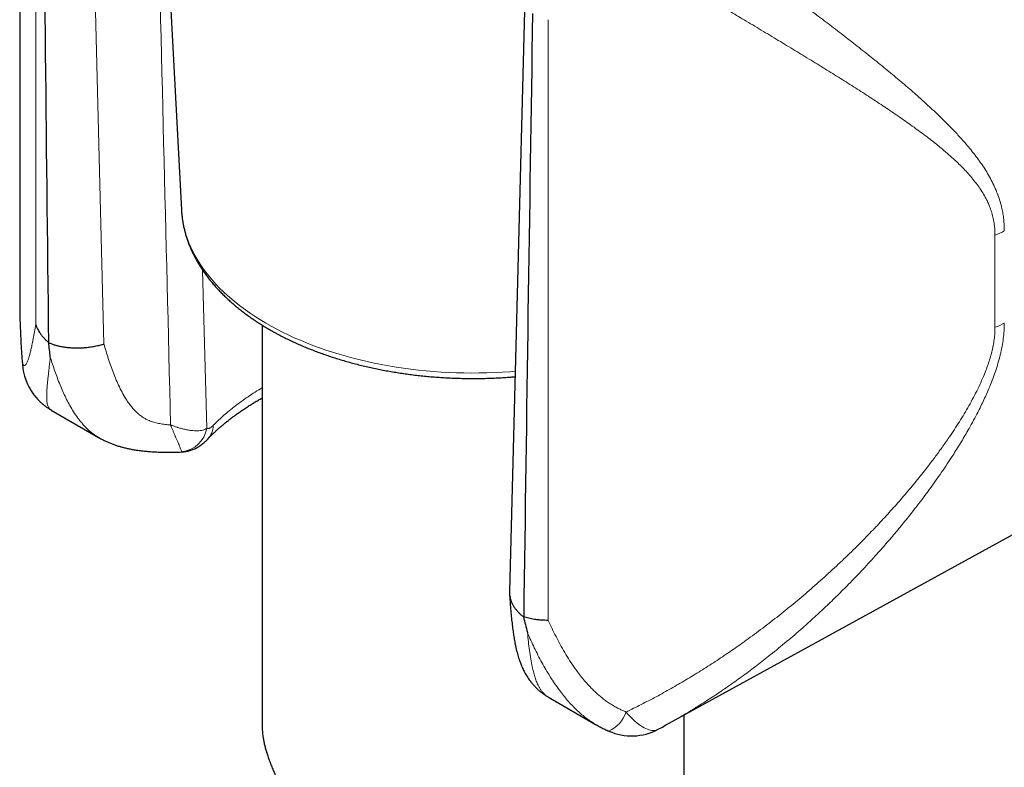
# Model space of a CAD drawing. Header units: millimetres. Extents: x 8 to 825, y 12 to 755.
# Tile 45 of 62: x 758 to 793, y 73 to 100. Entities that reach past the tile are written whole.
import ezdxf

# ---------------------------------------------------------------- set-up
doc = ezdxf.new("R2010")
doc.units = ezdxf.units.MM

msp = doc.modelspace()

# ---------------------------------------------------------------- linework, layer by layer
at = {"color": 7, "linetype": 'Continuous', "lineweight": 30}
for p, q in [((762.254, 116.439), (763.51, 92.782)), ((757.764, 114.418), (757.764, 89.675)), ((775.707, 100.355), (775.164, 79.224)), ((763.51, 92.785), (763.51, 92.782)), ((780.691, 74.451), (812.914, 92.145)), ((757.764, 89.681), (757.765, 89.675)), ((766.376, 88.683), (766.376, 74.45)), ((758.788, 88.067), (758.797, 88.054)), ((758.089, 86.492), (758.093, 86.484)), ((758.887, 85.658), (760.565, 84.689)), ((775.672, 78.32), (775.664, 78.317)), ((776.55, 75.461), (778.226, 74.494)), ((781.376, 71.855), (781.376, 74.827)), ((780.706, 74.461), (780.69, 74.452))]:
    msp.add_line(p, q, dxfattribs=at)
at = {"color": 252, "linetype": 'Continuous', "lineweight": 0}
for p, q in [((758.331, 88.705), (758.331, 110.047)), ((760.214, 109.664), (760.754, 88.01)), ((776.544, 99.532), (776.544, 78.191)), ((792.417, 88.604), (792.417, 91.875)), ((764.263, 90.636), (764.407, 85.012))]:
    msp.add_line(p, q, dxfattribs=at)
at = {"color": 252, "linetype": 'Continuous', "lineweight": 0, "flags": 128}
for points in [[(763.51, 92.782), (763.516, 92.683), (763.533, 92.526), (763.556, 92.37), (763.587, 92.215), (763.624, 92.059), (763.669, 91.905), (763.72, 91.751), (763.779, 91.598), (763.844, 91.446), (763.917, 91.295), (763.996, 91.145), (764.082, 90.996), (764.174, 90.849), (764.274, 90.703), (764.38, 90.558), (764.492, 90.416), (764.611, 90.275), (764.736, 90.136), (764.867, 89.999), (765.005, 89.864), (765.149, 89.731), (765.298, 89.6), (765.454, 89.471), (765.615, 89.345), (765.782, 89.222), (765.955, 89.101), (766.133, 88.982), (766.316, 88.867), (766.504, 88.754), (766.698, 88.644), (766.896, 88.537), (767.099, 88.433), (767.307, 88.332), (767.52, 88.234), (767.736, 88.14), (767.957, 88.049), (768.182, 87.961), (768.411, 87.877), (768.644, 87.796), (768.88, 87.719), (769.119, 87.645), (769.362, 87.575), (769.608, 87.509), (769.857, 87.446), (770.109, 87.387), (770.363, 87.332), (770.62, 87.281), (770.879, 87.234), (771.139, 87.19), (771.402, 87.151), (771.667, 87.116), (771.933, 87.084), (772.2, 87.057), (772.469, 87.034), (772.738, 87.014), (773.008, 86.999), (773.279, 86.988), (773.55, 86.981), (773.822, 86.978), (774.093, 86.98), (774.365, 86.985), (774.636, 86.994), (774.906, 87.008), (775.176, 87.026), (775.365, 87.04)], [(757.867, 87.312), (757.863, 87.276), (757.864, 87.256)], [(780.449, 74.32), (780.417, 74.305), (780.374, 74.291), (780.328, 74.282), (780.28, 74.279), (780.23, 74.282), (780.177, 74.29), (780.123, 74.303), (780.066, 74.322), (780.008, 74.346), (779.948, 74.376), (779.887, 74.41), (779.825, 74.45), (779.761, 74.495), (779.697, 74.545), (779.633, 74.599), (779.568, 74.658), (779.503, 74.721), (779.438, 74.788), (779.373, 74.859), (779.308, 74.934)]]:
    msp.add_lwpolyline(points, dxfattribs=at)
at = {"color": 252, "linetype": 'Continuous', "lineweight": 0}
for centre, radius, start, end in [((791.667, 93.982), 2.236, 289.592, 298.9142), ((791.667, 90.71), 2.236, 289.592, 298.9142), ((759.797, 87.394), 1.932, 182.4417, 207.835), ((763.897, 85.138), 0.746, 317.1697, 358.6553), ((763.423, 85.173), 0.997, 275.7291, 350.7134), ((778.221, 75.303), 1.148, 294.2697, 341.2703)]:
    msp.add_arc(centre, radius, start, end, dxfattribs=at)
at = {"color": 7, "linetype": 'Continuous', "lineweight": 30}
for centre, start, end in [((759.857, 87.426), 184.8702, 207.8496), ((779.506, 76.083), 245.9974, 298.1443)]:
    msp.add_arc(centre, 2, start, end, dxfattribs=at)
for centre, major_axis, start_param, end_param in [((760.276, 82.86), (-1.404, 112.427), 1.328582, 1.524311), ((777.007, 73.123), (1.425, 110.794), 1.328288, 1.524035)]:
    msp.add_ellipse(centre, major_axis=major_axis, ratio=0.012668, start_param=start_param, end_param=end_param, dxfattribs=at)
at = {"color": 252, "linetype": 'Continuous', "lineweight": 0}
for points, knots in [([(763.126, 85.133), (762.961, 91.814), (762.732, 101.035), (762.509, 110.257), (762.447, 112.797)], [0, 0, 0, 0, 0.724565, 1, 1, 1, 1]), ([(780.213, 103.941), (780.394, 103.813), (780.757, 103.559), (781.296, 103.178), (781.831, 102.799), (782.362, 102.421), (782.888, 102.045), (783.409, 101.67), (783.924, 101.296), (784.453, 100.911), (784.993, 100.513), (785.544, 100.105), (786.086, 99.698), (786.62, 99.293), (787.142, 98.89), (787.654, 98.49), (788.158, 98.089), (788.654, 97.685), (789.141, 97.278), (789.562, 96.914), (789.923, 96.592), (790.227, 96.312), (790.554, 96), (790.869, 95.684), (791.171, 95.363), (791.402, 95.101), (791.595, 94.867), (791.755, 94.662), (791.909, 94.451), (792.054, 94.234), (792.191, 94.01), (792.318, 93.777), (792.428, 93.543), (792.523, 93.308), (792.601, 93.073), (792.659, 92.848), (792.701, 92.635), (792.728, 92.436), (792.745, 92.233), (792.747, 92.094), (792.748, 92.025)], [0, 0, 0, 0, 0.032292, 0.064585, 0.097086, 0.129597, 0.162109, 0.194611, 0.22732, 0.260029, 0.296379, 0.33273, 0.369223, 0.405722, 0.442216, 0.478605, 0.514995, 0.552214, 0.589439, 0.626658, 0.651887, 0.677119, 0.702348, 0.73574, 0.760824, 0.785908, 0.80262, 0.819333, 0.83631, 0.85329, 0.870265, 0.887475, 0.904684, 0.920343, 0.93601, 0.951665, 0.963743, 0.975834, 0.987924, 1, 1, 1, 1]), ([(792.417, 91.875), (792.416, 91.93), (792.414, 92.041), (792.398, 92.221), (792.368, 92.415), (792.32, 92.621), (792.261, 92.802), (792.198, 92.963), (792.137, 93.099), (792.055, 93.257), (791.951, 93.434), (791.816, 93.634), (791.671, 93.825), (791.515, 94.011), (791.351, 94.189), (791.181, 94.363), (790.973, 94.562), (790.723, 94.786), (790.391, 95.064), (789.999, 95.373), (789.542, 95.711), (789.059, 96.052), (788.561, 96.391), (788.049, 96.729), (787.526, 97.066), (786.992, 97.404), (786.444, 97.745), (785.882, 98.091), (785.306, 98.443), (784.717, 98.799), (784.116, 99.16), (783.531, 99.51), (782.968, 99.846), (782.427, 100.167), (781.879, 100.492), (781.325, 100.821), (780.765, 101.152), (780.2, 101.487), (779.629, 101.825), (779.244, 102.053), (779.052, 102.168)], [0, 0, 0, 0, 0.009802, 0.019605, 0.033002, 0.046416, 0.059819, 0.070098, 0.080377, 0.089578, 0.105765, 0.121953, 0.138302, 0.154656, 0.171007, 0.187199, 0.203392, 0.228552, 0.253714, 0.288148, 0.324884, 0.361621, 0.39851, 0.435404, 0.472293, 0.509065, 0.545837, 0.583459, 0.621086, 0.658708, 0.696971, 0.735234, 0.768129, 0.801024, 0.834111, 0.867208, 0.900304, 0.93339, 0.966695, 1, 1, 1, 1]), ([(757.765, 89.675), (757.765, 89.493), (757.767, 89.108), (757.786, 88.521), (757.817, 87.914), (757.85, 87.513), (757.867, 87.312)], [0, 0, 0, 0, 0.228413, 0.4852, 0.7426, 1, 1, 1, 1]), ([(757.867, 87.312), (757.875, 87.296), (757.89, 87.266), (757.913, 87.246), (757.936, 87.241), (757.959, 87.252), (757.983, 87.277), (758.007, 87.315), (758.031, 87.365), (758.059, 87.436), (758.092, 87.534), (758.128, 87.662), (758.164, 87.806), (758.202, 87.982), (758.244, 88.193), (758.288, 88.441), (758.317, 88.617), (758.331, 88.705)], [0, 0, 0, 0, 0.054862, 0.101285, 0.147772, 0.19421, 0.242399, 0.290634, 0.338842, 0.388303, 0.463752, 0.539295, 0.614882, 0.690392, 0.793569, 0.896796, 1, 1, 1, 1]), ([(779.308, 74.934), (779.487, 75.022), (779.845, 75.196), (780.378, 75.475), (780.907, 75.767), (781.434, 76.073), (781.957, 76.392), (782.477, 76.725), (782.992, 77.07), (783.531, 77.447), (784.092, 77.859), (784.674, 78.306), (785.247, 78.768), (785.813, 79.246), (786.37, 79.738), (786.917, 80.242), (787.45, 80.758), (787.943, 81.255), (788.397, 81.734), (788.815, 82.193), (789.223, 82.66), (789.621, 83.137), (789.971, 83.576), (790.275, 83.975), (790.537, 84.332), (790.769, 84.665), (790.974, 84.97), (791.153, 85.248), (791.325, 85.529), (791.492, 85.815), (791.653, 86.107), (791.805, 86.406), (791.946, 86.707), (792.061, 86.982), (792.154, 87.23), (792.227, 87.45), (792.29, 87.672), (792.342, 87.895), (792.382, 88.118), (792.405, 88.31), (792.415, 88.472), (792.416, 88.56), (792.417, 88.604)], [0, 0, 0, 0, 0.031568, 0.063145, 0.094723, 0.126292, 0.15815, 0.190016, 0.221883, 0.253742, 0.291075, 0.328421, 0.365767, 0.403101, 0.440665, 0.478228, 0.515332, 0.552435, 0.583449, 0.614473, 0.6455, 0.676521, 0.707531, 0.72969, 0.75185, 0.774007, 0.790673, 0.807338, 0.823933, 0.840527, 0.857663, 0.874813, 0.891954, 0.909079, 0.921447, 0.933819, 0.946184, 0.958861, 0.971549, 0.984223, 0.992112, 1, 1, 1, 1]), ([(792.748, 88.753), (792.746, 88.662), (792.743, 88.48), (792.714, 88.201), (792.669, 87.914), (792.605, 87.623), (792.526, 87.326), (792.431, 87.027), (792.322, 86.726), (792.21, 86.448), (792.101, 86.196), (791.997, 85.969), (791.888, 85.744), (791.762, 85.495), (791.617, 85.224), (791.425, 84.879), (791.192, 84.485), (790.945, 84.091), (790.72, 83.748), (790.45, 83.347), (790.095, 82.847), (789.687, 82.304), (789.304, 81.818), (788.951, 81.386), (788.591, 80.962), (788.183, 80.499), (787.726, 80), (787.256, 79.51), (786.817, 79.072), (786.413, 78.682), (786.003, 78.301), (785.538, 77.883), (785.016, 77.434), (784.472, 76.988), (783.958, 76.588), (783.476, 76.227), (782.988, 75.878), (782.493, 75.541), (781.993, 75.217), (781.486, 74.905), (781.057, 74.653), (780.795, 74.51), (780.706, 74.461)], [0, 0, 0, 0, 0.016099, 0.032215, 0.048317, 0.064937, 0.081571, 0.098196, 0.115241, 0.132315, 0.145199, 0.158082, 0.170992, 0.183902, 0.200964, 0.218035, 0.244383, 0.27075, 0.2887, 0.306654, 0.344089, 0.381551, 0.409735, 0.437918, 0.466138, 0.494358, 0.531833, 0.569329, 0.59807, 0.62681, 0.65559, 0.68437, 0.723349, 0.762355, 0.7938, 0.82526, 0.856843, 0.888426, 0.920078, 0.95173, 0.983515, 1, 1, 1, 1]), ([(760.754, 88.01), (760.779, 87.923), (760.829, 87.749), (760.91, 87.49), (760.997, 87.234), (761.091, 86.98), (761.193, 86.729), (761.305, 86.482), (761.43, 86.24), (761.553, 86.033), (761.674, 85.859), (761.786, 85.717), (761.891, 85.605), (761.982, 85.522), (762.05, 85.467), (762.138, 85.404), (762.227, 85.351), (762.349, 85.292), (762.483, 85.242), (762.655, 85.198), (762.835, 85.165), (762.993, 85.145), (763.091, 85.136), (763.126, 85.133)], [0, 0, 0, 0, 0.068404, 0.13686, 0.205315, 0.273837, 0.34283, 0.41189, 0.481241, 0.550754, 0.59661, 0.642863, 0.689101, 0.712522, 0.73594, 0.754792, 0.792705, 0.811791, 0.852228, 0.893446, 0.934685, 0.976459, 1, 1, 1, 1]), ([(758.851, 87.543), (758.844, 87.481), (758.83, 87.357), (758.81, 87.177), (758.791, 87.002), (758.772, 86.834), (758.756, 86.671), (758.741, 86.516), (758.73, 86.369), (758.723, 86.238), (758.721, 86.127), (758.724, 86.036), (758.732, 85.957), (758.744, 85.883), (758.763, 85.817), (758.789, 85.758), (758.823, 85.709), (758.856, 85.675), (758.88, 85.663), (758.888, 85.659)], [0, 0, 0, 0, 0.069564, 0.139152, 0.208823, 0.278527, 0.348653, 0.418829, 0.489183, 0.559614, 0.62066, 0.670876, 0.721207, 0.771601, 0.822585, 0.873669, 0.925326, 0.977406, 1, 1, 1, 1]), ([(760.566, 84.689), (760.559, 84.693), (760.513, 84.718), (760.431, 84.773), (760.324, 84.852), (760.224, 84.936), (760.131, 85.024), (760.042, 85.118), (759.955, 85.217), (759.872, 85.321), (759.766, 85.466), (759.646, 85.649), (759.517, 85.872), (759.402, 86.095), (759.295, 86.324), (759.195, 86.56), (759.1, 86.8), (759.012, 87.044), (758.929, 87.292), (758.877, 87.459), (758.851, 87.543)], [0, 0, 0, 0, 0.006641, 0.049744, 0.092951, 0.132538, 0.172126, 0.211948, 0.251771, 0.29216, 0.332549, 0.413587, 0.486245, 0.559006, 0.632012, 0.705077, 0.778733, 0.852424, 0.926201, 1, 1, 1, 1]), ([(764.643, 85.121), (764.695, 85.172), (764.798, 85.276), (764.972, 85.436), (765.16, 85.598), (765.363, 85.763), (765.581, 85.929), (765.814, 86.095), (766.062, 86.259), (766.25, 86.379), (766.358, 86.441), (766.376, 86.451)], [0, 0, 0, 0, 0.1203702, 0.2407419, 0.3619897, 0.4832382, 0.6062249, 0.7292122, 0.8530588, 0.976906, 1, 1, 1, 1]), ([(763.126, 85.133), (763.128, 85.132), (763.134, 85.13), (763.145, 85.126), (763.164, 85.119), (763.199, 85.105), (763.266, 85.081), (763.324, 85.061), (763.402, 85.036), (763.481, 85.013), (763.601, 84.982), (763.726, 84.956), (763.853, 84.936), (763.973, 84.926), (764.082, 84.924), (764.181, 84.932), (764.269, 84.95), (764.346, 84.975), (764.387, 85), (764.407, 85.012)], [0, 0, 0, 0, 0.004313, 0.010326, 0.0198, 0.038012, 0.073171, 0.14184, 0.146191, 0.218236, 0.290279, 0.380207, 0.470379, 0.560523, 0.650412, 0.737686, 0.825257, 0.912784, 1, 1, 1, 1]), ([(763.523, 84.182), (763.521, 84.188), (763.518, 84.2), (763.504, 84.236), (763.484, 84.285), (763.457, 84.347), (763.425, 84.421), (763.389, 84.504), (763.348, 84.599), (763.305, 84.698), (763.262, 84.798), (763.231, 84.872), (763.201, 84.946), (763.177, 85.003), (763.153, 85.064), (763.14, 85.097), (763.133, 85.115), (763.129, 85.126), (763.127, 85.131), (763.126, 85.133)], [0, 0, 0, 0, 0.085897, 0.172429, 0.26082, 0.349792, 0.435675, 0.522012, 0.609689, 0.697793, 0.770703, 0.843838, 0.858994, 0.926083, 0.96125, 0.979714, 0.989392, 0.995726, 1, 1, 1, 1]), ([(764.407, 85.012), (764.418, 85.009), (764.441, 85.003), (764.479, 85.008), (764.517, 85.022), (764.556, 85.045), (764.598, 85.077), (764.628, 85.106), (764.643, 85.121)], [0, 0, 0, 0, 0.175795, 0.35322, 0.512633, 0.672051, 0.836024, 1, 1, 1, 1]), ([(763.527, 84.176), (763.526, 84.175), (763.524, 84.175), (763.524, 84.179), (763.523, 84.182)], [0, 0, 0, 0, 0.345123, 1, 1, 1, 1]), ([(776.544, 78.191), (776.588, 78.094), (776.676, 77.901), (776.818, 77.614), (776.968, 77.329), (777.128, 77.046), (777.301, 76.766), (777.466, 76.521), (777.621, 76.31), (777.761, 76.132), (777.903, 75.965), (778.035, 75.823), (778.155, 75.702), (778.268, 75.596), (778.386, 75.493), (778.509, 75.393), (778.639, 75.297), (778.775, 75.206), (778.917, 75.121), (779.054, 75.048), (779.185, 74.986), (779.267, 74.952), (779.308, 74.934)], [0, 0, 0, 0, 0.075999, 0.151996, 0.228203, 0.304407, 0.381629, 0.458845, 0.51076, 0.562687, 0.614593, 0.66021, 0.694882, 0.729552, 0.76442, 0.799286, 0.834973, 0.870658, 0.906744, 0.94283, 0.97139, 1, 1, 1, 1]), ([(778.227, 74.495), (778.2, 74.51), (778.116, 74.558), (777.98, 74.65), (777.819, 74.771), (777.662, 74.903), (777.51, 75.046), (777.362, 75.198), (777.219, 75.357), (777.078, 75.528), (776.928, 75.723), (776.77, 75.945), (776.611, 76.189), (776.459, 76.438), (776.315, 76.693), (776.178, 76.953), (776.047, 77.216), (775.923, 77.482), (775.845, 77.661), (775.806, 77.751)], [0, 0, 0, 0, 0.02297, 0.072742, 0.123055, 0.173371, 0.225021, 0.276673, 0.328632, 0.380592, 0.437056, 0.506891, 0.576729, 0.646834, 0.716941, 0.78764, 0.85834, 0.92917, 1, 1, 1, 1]), ([(775.806, 77.751), (775.816, 77.644), (775.837, 77.431), (775.874, 77.122), (775.919, 76.823), (775.966, 76.57), (776.015, 76.361), (776.063, 76.193), (776.118, 76.033), (776.174, 75.903), (776.229, 75.798), (776.281, 75.716), (776.338, 75.641), (776.401, 75.572), (776.471, 75.512), (776.522, 75.475), (776.549, 75.462), (776.55, 75.461)], [0, 0, 0, 0, 0.108704, 0.217478, 0.326549, 0.435772, 0.506731, 0.577775, 0.64915, 0.720679, 0.766477, 0.812341, 0.858441, 0.904638, 0.952004, 0.999505, 1, 1, 1, 1])]:
    msp.add_open_spline(points, degree=3, knots=knots, dxfattribs=at)
at = {"color": 7, "linetype": 'Continuous', "lineweight": 30}
for points, knots in [([(763.51, 92.785), (763.51, 92.782), (763.511, 92.732), (763.52, 92.636), (763.535, 92.495), (763.556, 92.355), (763.581, 92.216), (763.613, 92.076), (763.649, 91.937), (763.69, 91.799), (763.737, 91.661), (763.789, 91.524), (763.846, 91.388), (763.908, 91.252), (763.975, 91.117), (764.047, 90.983), (764.125, 90.85), (764.207, 90.718), (764.295, 90.587), (764.387, 90.458), (764.484, 90.329), (764.587, 90.202), (764.694, 90.077), (764.806, 89.953), (764.922, 89.831), (765.043, 89.71), (765.169, 89.591), (765.299, 89.474), (765.434, 89.359), (765.573, 89.246), (765.716, 89.134), (765.863, 89.025), (766.014, 88.918), (766.17, 88.813), (766.329, 88.711), (766.492, 88.61), (766.659, 88.512), (766.829, 88.416), (767.003, 88.323), (767.18, 88.232), (767.361, 88.144), (767.544, 88.058), (767.731, 87.974), (767.921, 87.894), (768.114, 87.815), (768.31, 87.74), (768.509, 87.667), (768.71, 87.597), (768.913, 87.53), (769.12, 87.465), (769.328, 87.403), (769.539, 87.344), (769.752, 87.288), (769.967, 87.235), (770.183, 87.184), (770.402, 87.137), (770.622, 87.092), (770.844, 87.051), (771.068, 87.012), (771.292, 86.976), (771.518, 86.944), (771.746, 86.914), (771.974, 86.887), (772.203, 86.864), (772.433, 86.843), (772.664, 86.826), (772.895, 86.811), (773.127, 86.8), (773.359, 86.791), (773.591, 86.786), (773.824, 86.784), (774.056, 86.785), (774.289, 86.789), (774.521, 86.796), (774.753, 86.806), (774.984, 86.819), (775.187, 86.833), (775.312, 86.843), (775.36, 86.848)], [0, 0, 0, 0, 0.00081, 0.013702, 0.0266, 0.039507, 0.052429, 0.065368, 0.07833, 0.091317, 0.104333, 0.117379, 0.130457, 0.143569, 0.156715, 0.169896, 0.183111, 0.196361, 0.209643, 0.222956, 0.236299, 0.249669, 0.263065, 0.276484, 0.289924, 0.303383, 0.316858, 0.330347, 0.343848, 0.357359, 0.370878, 0.384404, 0.397935, 0.41147, 0.425007, 0.438545, 0.452084, 0.465622, 0.479159, 0.492694, 0.506226, 0.519756, 0.533283, 0.546806, 0.560326, 0.573842, 0.587355, 0.600864, 0.614369, 0.627871, 0.641369, 0.654863, 0.668354, 0.681842, 0.695326, 0.708808, 0.722286, 0.735762, 0.749236, 0.762707, 0.776175, 0.789642, 0.803107, 0.81657, 0.830032, 0.843493, 0.856952, 0.870411, 0.883869, 0.897327, 0.910784, 0.924241, 0.937698, 0.951156, 0.964614, 0.978073, 0.991532, 1, 1, 1, 1]), ([(757.763, 89.681), (757.764, 89.557), (757.764, 89.308), (757.771, 88.937), (757.782, 88.569), (757.798, 88.205), (757.818, 87.845), (757.84, 87.529), (757.856, 87.333), (757.863, 87.256)], [0, 0, 0, 0, 0.152831, 0.30569, 0.45712, 0.607207, 0.756033, 0.903679, 1, 1, 1, 1]), ([(758.331, 88.705), (758.332, 88.702), (758.349, 88.651), (758.389, 88.553), (758.459, 88.43), (758.534, 88.325), (758.61, 88.235), (758.693, 88.148), (758.757, 88.094), (758.788, 88.067)], [0, 0, 0, 0, 0.015375, 0.217891, 0.42244, 0.56536, 0.708279, 0.85414, 1, 1, 1, 1]), ([(758.797, 88.054), (758.832, 88.04), (758.902, 88.012), (759.015, 87.976), (759.133, 87.944), (759.265, 87.916), (759.409, 87.894), (759.568, 87.878), (759.732, 87.87), (759.899, 87.871), (760.066, 87.881), (760.234, 87.898), (760.402, 87.925), (760.571, 87.96), (760.687, 87.99), (760.748, 88.008), (760.754, 88.01)], [0, 0, 0, 0, 0.065523, 0.1310462, 0.1978569, 0.2646677, 0.3437859, 0.4229045, 0.5043049, 0.5857056, 0.6651157, 0.744526, 0.826224, 0.9079221, 0.9906476, 1, 1, 1, 1]), ([(758.851, 87.543), (758.851, 87.546), (758.84, 87.631), (758.821, 87.8), (758.805, 87.969), (758.797, 88.054)], [0, 0, 0, 0, 0.019195, 0.509489, 1, 1, 1, 1]), ([(758.093, 86.484), (758.105, 86.462), (758.13, 86.416), (758.173, 86.346), (758.22, 86.274), (758.271, 86.203), (758.326, 86.133), (758.386, 86.063), (758.448, 85.997), (758.515, 85.932), (758.585, 85.87), (758.66, 85.809), (758.738, 85.752), (758.814, 85.701), (758.864, 85.672), (758.887, 85.658)], [0, 0, 0, 0, 0.070258, 0.144455, 0.219916, 0.296608, 0.3744, 0.45311, 0.532548, 0.606605, 0.689998, 0.771067, 0.852264, 0.933544, 1, 1, 1, 1]), ([(764.444, 84.631), (764.455, 84.642), (764.487, 84.677), (764.545, 84.735), (764.621, 84.81), (764.704, 84.889), (764.795, 84.972), (764.89, 85.057), (764.991, 85.143), (765.096, 85.229), (765.207, 85.317), (765.321, 85.405), (765.44, 85.492), (765.561, 85.579), (765.688, 85.666), (765.82, 85.754), (765.956, 85.842), (766.098, 85.929), (766.238, 86.013), (766.332, 86.066), (766.376, 86.091)], [0, 0, 0, 0, 0.025354, 0.075398, 0.126781, 0.184147, 0.241739, 0.299601, 0.357753, 0.416217, 0.474979, 0.535278, 0.592688, 0.650735, 0.709327, 0.768396, 0.827868, 0.887667, 0.947716, 1, 1, 1, 1]), ([(760.567, 84.689), (760.573, 84.685), (760.618, 84.658), (760.702, 84.613), (760.819, 84.556), (760.935, 84.504), (761.052, 84.457), (761.172, 84.414), (761.296, 84.374), (761.424, 84.338), (761.555, 84.306), (761.689, 84.278), (761.826, 84.253), (761.968, 84.231), (762.119, 84.212), (762.282, 84.195), (762.457, 84.182), (762.641, 84.172), (762.835, 84.167), (763.042, 84.165), (763.266, 84.167), (763.43, 84.17), (763.52, 84.174), (763.527, 84.175)], [0, 0, 0, 0, 0.007413, 0.050591, 0.093448, 0.134231, 0.174005, 0.216028, 0.258511, 0.301621, 0.34549, 0.390275, 0.436144, 0.483258, 0.532018, 0.586546, 0.645156, 0.706049, 0.769901, 0.83749, 0.911232, 0.993019, 1, 1, 1, 1]), ([(763.527, 84.175), (763.54, 84.176), (763.577, 84.177), (763.639, 84.184), (763.71, 84.196), (763.779, 84.212), (763.847, 84.232), (763.914, 84.257), (763.978, 84.284), (764.041, 84.316), (764.102, 84.35), (764.16, 84.387), (764.218, 84.428), (764.276, 84.474), (764.337, 84.526), (764.393, 84.578), (764.428, 84.614), (764.443, 84.63)], [0, 0, 0, 0, 0.03476, 0.098437, 0.162074, 0.225771, 0.289655, 0.353885, 0.418673, 0.484305, 0.551166, 0.619104, 0.685225, 0.76223, 0.843434, 0.930615, 1, 1, 1, 1]), ([(775.166, 79.224), (775.165, 79.206), (775.162, 79.149), (775.173, 79.056), (775.198, 78.944), (775.237, 78.835), (775.29, 78.728), (775.352, 78.63), (775.421, 78.542), (775.493, 78.464), (775.574, 78.388), (775.634, 78.341), (775.664, 78.317)], [0, 0, 0, 0, 0.0549675, 0.1711336, 0.282844, 0.3953219, 0.5102249, 0.625968, 0.7183533, 0.8111754, 0.9053553, 1, 1, 1, 1]), ([(775.165, 79.141), (775.169, 79.091), (775.178, 78.954), (775.195, 78.73), (775.217, 78.469), (775.242, 78.215), (775.269, 77.978), (775.298, 77.764), (775.328, 77.569), (775.356, 77.408), (775.383, 77.276), (775.407, 77.167), (775.433, 77.061), (775.46, 76.96), (775.489, 76.864), (775.519, 76.771), (775.55, 76.685), (775.581, 76.606), (775.612, 76.532), (775.646, 76.458), (775.684, 76.382), (775.725, 76.306), (775.769, 76.23), (775.818, 76.154), (775.87, 76.078), (775.926, 76.003), (775.986, 75.93), (776.05, 75.858), (776.118, 75.789), (776.189, 75.722), (776.264, 75.658), (776.341, 75.598), (776.425, 75.539), (776.491, 75.495), (776.532, 75.472), (776.541, 75.467)], [0, 0, 0, 0, 0.0401925, 0.1095036, 0.1832091, 0.2553298, 0.3209663, 0.3806848, 0.4357016, 0.4855556, 0.5172981, 0.5479552, 0.5765529, 0.6033117, 0.6285256, 0.6524766, 0.6754158, 0.6939204, 0.7120647, 0.7302146, 0.7483797, 0.766616, 0.784961, 0.8034325, 0.8220307, 0.8407428, 0.8595481, 0.8784232, 0.8973461, 0.9162976, 0.9352625, 0.9542272, 0.9731859, 0.9941928, 1, 1, 1, 1]), ([(775.664, 78.317), (775.686, 78.224), (775.729, 78.037), (775.778, 77.849), (775.805, 77.754), (775.806, 77.751)], [0, 0, 0, 0, 0.490391, 0.980985, 1, 1, 1, 1]), ([(776.544, 78.191), (776.54, 78.191), (776.493, 78.19), (776.405, 78.192), (776.283, 78.198), (776.162, 78.21), (776.05, 78.225), (775.947, 78.244), (775.852, 78.266), (775.759, 78.291), (775.701, 78.31), (775.672, 78.32)], [0, 0, 0, 0, 0.015395, 0.144989, 0.275109, 0.406853, 0.539152, 0.653437, 0.768086, 0.883853, 1, 1, 1, 1]), ([(766.376, 74.45), (766.376, 74.443), (766.375, 74.392), (766.381, 74.277), (766.396, 74.125), (766.42, 73.972), (766.447, 73.839), (766.48, 73.701), (766.52, 73.559), (766.565, 73.411), (766.617, 73.259), (766.675, 73.102), (766.738, 72.941), (766.806, 72.778), (766.877, 72.612), (766.954, 72.442), (767.035, 72.267), (767.12, 72.088), (767.209, 71.904), (767.301, 71.716), (767.391, 71.535), (767.478, 71.363), (767.576, 71.171), (767.691, 70.951), (767.826, 70.702), (767.965, 70.455), (768.109, 70.208), (768.259, 69.963), (768.416, 69.721), (768.579, 69.482), (768.732, 69.275), (768.871, 69.098), (768.995, 68.95), (769.121, 68.807), (769.251, 68.669), (769.386, 68.537), (769.527, 68.409), (769.674, 68.287), (769.827, 68.171), (769.985, 68.064), (770.147, 67.966), (770.312, 67.878), (770.48, 67.798), (770.651, 67.728), (770.827, 67.664), (771.007, 67.609), (771.19, 67.561), (771.375, 67.521), (771.585, 67.484), (771.82, 67.453), (772.081, 67.431), (772.345, 67.419), (772.589, 67.418), (772.812, 67.423), (773.015, 67.433), (773.219, 67.447), (773.446, 67.468), (773.699, 67.497), (773.954, 67.531), (774.188, 67.567), (774.399, 67.603), (774.61, 67.642), (774.822, 67.683), (775.034, 67.727), (775.246, 67.773), (775.457, 67.822), (775.692, 67.878), (775.982, 67.95), (776.263, 68.024), (776.511, 68.091), (776.696, 68.143), (776.88, 68.196), (777.062, 68.249), (777.242, 68.303), (777.361, 68.34), (777.42, 68.358)], [0, 0, 0, 0, 0.002348, 0.01724, 0.037322, 0.05049, 0.063658, 0.076903, 0.090149, 0.103571, 0.116992, 0.130516, 0.14404, 0.157226, 0.170411, 0.183706, 0.197001, 0.210521, 0.224041, 0.23767, 0.251301, 0.262881, 0.274472, 0.291989, 0.309507, 0.327085, 0.344663, 0.362376, 0.380089, 0.397856, 0.415623, 0.427546, 0.43948, 0.451141, 0.462803, 0.474527, 0.486251, 0.49815, 0.510048, 0.52207, 0.534092, 0.54577, 0.557449, 0.569236, 0.581023, 0.593002, 0.604982, 0.61704, 0.629099, 0.645548, 0.661998, 0.678575, 0.695152, 0.707734, 0.720317, 0.73294, 0.745562, 0.762518, 0.779797, 0.792846, 0.805896, 0.818986, 0.832076, 0.845297, 0.858517, 0.871784, 0.885051, 0.902872, 0.926985, 0.939083, 0.951181, 0.963364, 0.975547, 0.987773, 1, 1, 1, 1]), ([(778.226, 74.494), (778.234, 74.489), (778.286, 74.458), (778.384, 74.406), (778.522, 74.335), (778.624, 74.286), (778.682, 74.261), (778.693, 74.256)], [0, 0, 0, 0, 0.049914, 0.34987, 0.637087, 0.936319, 1, 1, 1, 1]), ([(780.45, 74.319), (780.517, 74.354), (780.603, 74.4), (780.688, 74.448), (780.707, 74.459)], [0, 0, 0, 0, 0.774512, 1, 1, 1, 1])]:
    msp.add_open_spline(points, degree=3, knots=knots, dxfattribs=at)

doc.saveas('drawing.dxf')
